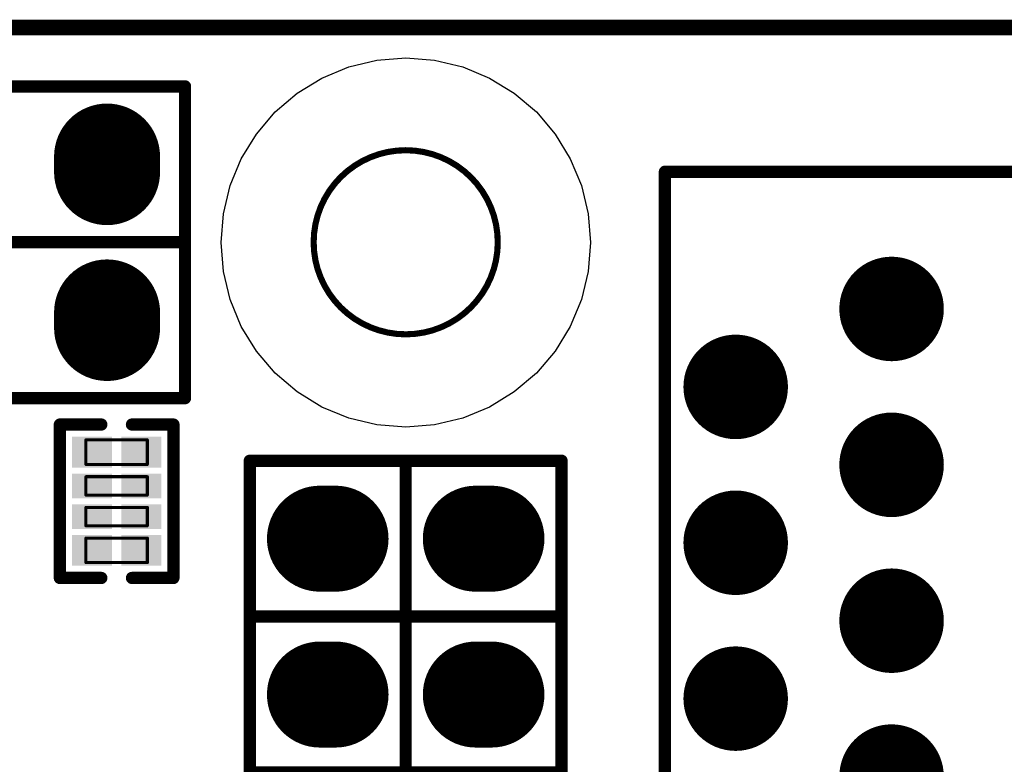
# Model space of a CAD drawing. Header units: millimetres. Extents: x 12.27 to 15.71, y 9.85 to 12.1.
# Tile 30 of 31: x 14.45 to 15.08, y 11.62 to 12.1. Entities that reach past the tile are written whole.
import ezdxf

# ---------------------------------------------------------------- set-up
doc = ezdxf.new("R2010")
doc.units = ezdxf.units.MM
doc.header["$MEASUREMENT"] = 0
for name, color, linetype in [('BottomLayer', 5, 'Continuous'), ('BottomSolder', 6, 'Continuous'), ('KeepOutLayer', 6, 'Continuous'), ('Mechanical13', 56, 'Continuous'), ('MidLayer1', 16, 'Continuous'), ('MidLayer2', 76, 'Continuous'), ('MultiLayer', 9, 'Continuous'), ('TopLayer', 1, 'Continuous'), ('TopOverlay', 2, 'Continuous'), ('TopPaste', 8, 'Continuous'), ('TopSolder', 216, 'Continuous')]:
    doc.layers.add(name, color=color, linetype=linetype)

# ---------------------------------------------------------------- blocks, each defined once
blk = doc.blocks.new('H______20X2_5')
at = {"layer": 'BottomLayer', "const_width": 0.06}
for points in [[(-0.005, -1.9), (0.005, -1.9)], [(0.095, -1.9), (0.105, -1.9)]]:
    blk.add_lwpolyline(points, dxfattribs=at)
at = {"layer": 'BottomLayer', "const_width": 0.03}
for points in [[(-0.02, -1.9, 1), (0.01, -1.9, 1)], [(-0.01, -1.9, 1), (0.02, -1.9, 1)], [(0.08, -1.9, 1), (0.11, -1.9, 1)], [(0.09, -1.9, 1), (0.12, -1.9, 1)]]:
    blk.add_lwpolyline(points, format="xyb", close=True, dxfattribs=at)
at = {"layer": 'BottomSolder', "const_width": 0.068}
for points in [[(-0.005, -1.9), (0.005, -1.9)], [(0.095, -1.9), (0.105, -1.9)]]:
    blk.add_lwpolyline(points, dxfattribs=at)
at = {"layer": 'BottomSolder', "const_width": 0.034}
for points in [[(-0.022, -1.9, 1), (0.012, -1.9, 1)], [(-0.012, -1.9, 1), (0.022, -1.9, 1)], [(0.078, -1.9, 1), (0.112, -1.9, 1)], [(0.088, -1.9, 1), (0.122, -1.9, 1)]]:
    blk.add_lwpolyline(points, format="xyb", close=True, dxfattribs=at)
at = {"layer": 'MidLayer1', "const_width": 0.06}
for points in [[(-0.005, -1.9), (0.005, -1.9)], [(0.095, -1.9), (0.105, -1.9)]]:
    blk.add_lwpolyline(points, dxfattribs=at)
at = {"layer": 'MidLayer1', "const_width": 0.03}
for points in [[(-0.02, -1.9, 1), (0.01, -1.9, 1)], [(-0.01, -1.9, 1), (0.02, -1.9, 1)], [(0.08, -1.9, 1), (0.11, -1.9, 1)], [(0.09, -1.9, 1), (0.12, -1.9, 1)]]:
    blk.add_lwpolyline(points, format="xyb", close=True, dxfattribs=at)
at = {"layer": 'MidLayer2', "const_width": 0.06}
for points in [[(-0.005, -1.9), (0.005, -1.9)], [(0.095, -1.9), (0.105, -1.9)]]:
    blk.add_lwpolyline(points, dxfattribs=at)
at = {"layer": 'MidLayer2', "const_width": 0.03}
for points in [[(-0.02, -1.9, 1), (0.01, -1.9, 1)], [(-0.01, -1.9, 1), (0.02, -1.9, 1)], [(0.08, -1.9, 1), (0.11, -1.9, 1)], [(0.09, -1.9, 1), (0.12, -1.9, 1)]]:
    blk.add_lwpolyline(points, format="xyb", close=True, dxfattribs=at)
at = {"layer": 'MultiLayer', "const_width": 0.06}
for points in [[(-0.005, -1.9), (0.005, -1.9)], [(0.095, -1.9), (0.105, -1.9)]]:
    blk.add_lwpolyline(points, dxfattribs=at)
at = {"layer": 'MultiLayer', "const_width": 0.03}
for points in [[(-0.02, -1.9, 1), (0.01, -1.9, 1)], [(-0.01, -1.9, 1), (0.02, -1.9, 1)], [(0.08, -1.9, 1), (0.11, -1.9, 1)], [(0.09, -1.9, 1), (0.12, -1.9, 1)]]:
    blk.add_lwpolyline(points, format="xyb", close=True, dxfattribs=at)
at = {"layer": 'TopLayer', "const_width": 0.06}
for points in [[(-0.005, -1.9), (0.005, -1.9)], [(0.095, -1.9), (0.105, -1.9)]]:
    blk.add_lwpolyline(points, dxfattribs=at)
at = {"layer": 'TopLayer', "const_width": 0.03}
for points in [[(-0.02, -1.9, 1), (0.01, -1.9, 1)], [(-0.01, -1.9, 1), (0.02, -1.9, 1)], [(0.08, -1.9, 1), (0.11, -1.9, 1)], [(0.09, -1.9, 1), (0.12, -1.9, 1)]]:
    blk.add_lwpolyline(points, format="xyb", close=True, dxfattribs=at)
at = {"layer": 'TopOverlay', "const_width": 0.00787}
for points in [[(-0.05, 0.06), (-0.05, -1.95)], [(0.05, 0.06), (0.05, -1.95)], [(0.05, 0.06), (0.05, -1.95)], [(0.15, 0.06), (0.15, -1.95)], [(-0.05, -1.95), (0.05, -1.95)], [(0.05, -1.95), (0.15, -1.95)]]:
    blk.add_lwpolyline(points, dxfattribs=at)
at = {"layer": 'TopOverlay', "const_width": 0.00394}
for points in [[(-0.05197, -1.95, 1), (-0.04803, -1.95, 1)], [(-0.05197, -1.95, 1), (-0.04803, -1.95, 1)], [(0.04803, -1.95, 1), (0.05197, -1.95, 1)], [(0.04803, -1.95, 1), (0.05197, -1.95, 1)], [(0.04803, -1.95, 1), (0.05197, -1.95, 1)], [(0.04803, -1.95, 1), (0.05197, -1.95, 1)], [(0.14803, -1.95, 1), (0.15197, -1.95, 1)], [(0.14803, -1.95, 1), (0.15197, -1.95, 1)]]:
    blk.add_lwpolyline(points, format="xyb", close=True, dxfattribs=at)
at = {"layer": 'TopSolder', "const_width": 0.068}
for points in [[(-0.005, -1.9), (0.005, -1.9)], [(0.095, -1.9), (0.105, -1.9)]]:
    blk.add_lwpolyline(points, dxfattribs=at)
at = {"layer": 'TopSolder', "const_width": 0.034}
for points in [[(-0.022, -1.9, 1), (0.012, -1.9, 1)], [(-0.012, -1.9, 1), (0.022, -1.9, 1)], [(0.078, -1.9, 1), (0.112, -1.9, 1)], [(0.088, -1.9, 1), (0.122, -1.9, 1)]]:
    blk.add_lwpolyline(points, format="xyb", close=True, dxfattribs=at)
blk = doc.blocks.new('0402_R_4_78')
at = {"layer": 'Mechanical13', "const_width": 0.00197}
for points in [[(-0.03937, -0.01969), (-0.03937, 0.01969)], [(-0.02362, 0.01969), (-0.03937, 0.01969)], [(-0.02362, -0.01969), (-0.02362, 0.01969)], [(-0.00394, 0.01969), (-0.01575, 0.01969)], [(-0.01575, -0.01969), (-0.01575, 0.01969)], [(-0.00394, -0.01969), (-0.00394, 0.01969)], [(0.01575, 0.01969), (0.00394, 0.01969)], [(0.00394, -0.01969), (0.00394, 0.01969)], [(0.01575, -0.01969), (0.01575, 0.01969)], [(0.03937, 0.01969), (0.02362, 0.01969)], [(0.02362, -0.01969), (0.02362, 0.01969)], [(0.03937, -0.01969), (0.03937, 0.01969)], [(-0.02362, -0.01969), (-0.03937, -0.01969)], [(-0.02362, -0.01969), (-0.03937, -0.01969)], [(-0.00394, -0.01969), (-0.01575, -0.01969)], [(0.01575, -0.01969), (0.00394, -0.01969)], [(0.03937, -0.01969), (0.02362, -0.01969)]]:
    blk.add_lwpolyline(points, dxfattribs=at)
at = {"layer": 'Mechanical13', "const_width": 0.000984}
for points in [[(-0.03986, 0.01969, 1), (-0.03888, 0.01969, 1)], [(-0.03986, 0.01969, 1), (-0.03888, 0.01969, 1)], [(-0.02411, 0.01969, 1), (-0.02313, 0.01969, 1)], [(-0.02411, 0.01969, 1), (-0.02313, 0.01969, 1)], [(-0.01624, 0.01969, 1), (-0.01526, 0.01969, 1)], [(-0.01624, 0.01969, 1), (-0.01526, 0.01969, 1)], [(-0.00443, 0.01969, 1), (-0.00344, 0.01969, 1)], [(-0.00443, 0.01969, 1), (-0.00344, 0.01969, 1)], [(0.00345, 0.01969, 1), (0.00443, 0.01969, 1)], [(0.00345, 0.01969, 1), (0.00443, 0.01969, 1)], [(0.01526, 0.01969, 1), (0.01624, 0.01969, 1)], [(0.01526, 0.01969, 1), (0.01624, 0.01969, 1)], [(0.02313, 0.01969, 1), (0.02411, 0.01969, 1)], [(0.02313, 0.01969, 1), (0.02411, 0.01969, 1)], [(0.03888, 0.01969, 1), (0.03986, 0.01969, 1)], [(0.03888, 0.01969, 1), (0.03986, 0.01969, 1)], [(-0.03986, -0.01969, 1), (-0.03888, -0.01969, 1)], [(-0.03986, -0.01969, 1), (-0.03888, -0.01969, 1)], [(-0.03986, -0.01969, 1), (-0.03888, -0.01969, 1)], [(-0.02411, -0.01969, 1), (-0.02313, -0.01969, 1)], [(-0.02411, -0.01969, 1), (-0.02313, -0.01969, 1)], [(-0.02411, -0.01969, 1), (-0.02313, -0.01969, 1)], [(-0.01624, -0.01969, 1), (-0.01526, -0.01969, 1)], [(-0.01624, -0.01969, 1), (-0.01526, -0.01969, 1)], [(-0.00443, -0.01969, 1), (-0.00344, -0.01969, 1)], [(-0.00443, -0.01969, 1), (-0.00344, -0.01969, 1)], [(0.00345, -0.01969, 1), (0.00443, -0.01969, 1)], [(0.00345, -0.01969, 1), (0.00443, -0.01969, 1)], [(0.01526, -0.01969, 1), (0.01624, -0.01969, 1)], [(0.01526, -0.01969, 1), (0.01624, -0.01969, 1)], [(0.02313, -0.01969, 1), (0.02411, -0.01969, 1)], [(0.02313, -0.01969, 1), (0.02411, -0.01969, 1)], [(0.03888, -0.01969, 1), (0.03986, -0.01969, 1)], [(0.03888, -0.01969, 1), (0.03986, -0.01969, 1)]]:
    blk.add_lwpolyline(points, format="xyb", close=True, dxfattribs=at)
at = {"layer": 'TopLayer'}
for points in [[(-0.02362, 0.00492), (-0.02362, 0.02657), (-0.03937, 0.00492), (-0.03937, 0.02657)], [(-0.00394, 0.00492), (-0.00394, 0.02657), (-0.01575, 0.00492), (-0.01575, 0.02657)], [(0.01575, 0.00492), (0.01575, 0.02657), (0.00394, 0.00492), (0.00394, 0.02657)], [(0.03937, 0.00492), (0.03937, 0.02657), (0.02362, 0.00492), (0.02362, 0.02657)], [(-0.02362, -0.02657), (-0.02362, -0.00492), (-0.03937, -0.02657), (-0.03937, -0.00492)], [(-0.00394, -0.02657), (-0.00394, -0.00492), (-0.01575, -0.02657), (-0.01575, -0.00492)], [(0.01575, -0.02657), (0.01575, -0.00492), (0.00394, -0.02657), (0.00394, -0.00492)], [(0.03937, -0.02657), (0.03937, -0.00492), (0.02362, -0.02657), (0.02362, -0.00492)]]:
    blk.add_solid(points, dxfattribs=at)
at = {"layer": 'TopOverlay', "const_width": 0.00787}
for points in [[(-0.04921, 0.00984), (-0.04921, 0.03642)], [(0.04921, 0.03642), (-0.04921, 0.03642)], [(0.04921, 0.00984), (0.04921, 0.03642)], [(-0.04921, -0.03642), (-0.04921, -0.00984)], [(0.04921, -0.03642), (0.04921, -0.00984)], [(0.04921, -0.03642), (-0.04921, -0.03642)]]:
    blk.add_lwpolyline(points, dxfattribs=at)
at = {"layer": 'TopOverlay', "const_width": 0.00394}
for points in [[(-0.05118, 0.03642, 1), (-0.04724, 0.03642, 1)], [(-0.05118, 0.03642, 1), (-0.04724, 0.03642, 1)], [(0.04724, 0.03642, 1), (0.05118, 0.03642, 1)], [(0.04724, 0.03642, 1), (0.05118, 0.03642, 1)], [(-0.05118, 0.00984, 1), (-0.04724, 0.00984, 1)], [(0.04724, 0.00984, 1), (0.05118, 0.00984, 1)], [(-0.05118, -0.00984, 1), (-0.04724, -0.00984, 1)], [(0.04724, -0.00984, 1), (0.05118, -0.00984, 1)], [(-0.05118, -0.03642, 1), (-0.04724, -0.03642, 1)], [(-0.05118, -0.03642, 1), (-0.04724, -0.03642, 1)], [(0.04724, -0.03642, 1), (0.05118, -0.03642, 1)], [(0.04724, -0.03642, 1), (0.05118, -0.03642, 1)]]:
    blk.add_lwpolyline(points, format="xyb", close=True, dxfattribs=at)
at = {"layer": 'TopPaste'}
for points in [[(-0.02362, 0.00492), (-0.02362, 0.02657), (-0.03937, 0.00492), (-0.03937, 0.02657)], [(-0.00394, 0.00492), (-0.00394, 0.02657), (-0.01575, 0.00492), (-0.01575, 0.02657)], [(0.01575, 0.00492), (0.01575, 0.02657), (0.00394, 0.00492), (0.00394, 0.02657)], [(0.03937, 0.00492), (0.03937, 0.02657), (0.02362, 0.00492), (0.02362, 0.02657)], [(-0.02362, -0.02657), (-0.02362, -0.00492), (-0.03937, -0.02657), (-0.03937, -0.00492)], [(-0.00394, -0.02657), (-0.00394, -0.00492), (-0.01575, -0.02657), (-0.01575, -0.00492)], [(0.01575, -0.02657), (0.01575, -0.00492), (0.00394, -0.02657), (0.00394, -0.00492)], [(0.03937, -0.02657), (0.03937, -0.00492), (0.02362, -0.02657), (0.02362, -0.00492)]]:
    blk.add_solid(points, dxfattribs=at)
at = {"layer": 'TopSolder'}
for points in [[(-0.02162, 0.00292), (-0.02162, 0.02857), (-0.04137, 0.00292), (-0.04137, 0.02857)], [(-0.00194, 0.00292), (-0.00194, 0.02857), (-0.01775, 0.00292), (-0.01775, 0.02857)], [(0.01775, 0.00292), (0.01775, 0.02857), (0.00194, 0.00292), (0.00194, 0.02857)], [(0.04137, 0.00292), (0.04137, 0.02857), (0.02162, 0.00292), (0.02162, 0.02857)], [(-0.02162, -0.02857), (-0.02162, -0.00292), (-0.04137, -0.02857), (-0.04137, -0.00292)], [(-0.00194, -0.02857), (-0.00194, -0.00292), (-0.01775, -0.02857), (-0.01775, -0.00292)], [(0.01775, -0.02857), (0.01775, -0.00292), (0.00194, -0.02857), (0.00194, -0.00292)], [(0.04137, -0.02857), (0.04137, -0.00292), (0.02162, -0.02857), (0.02162, -0.00292)]]:
    blk.add_solid(points, dxfattribs=at)
blk = doc.blocks.new('RJ45____HR911130A_152')
at = {"layer": 'BottomLayer', "const_width": 0.02953}
for points in [[(-0.03976, -0.07, 1), (-0.01024, -0.07, 1)], [(0.06024, -0.07, 1), (0.08976, -0.07, 1)], [(0.16024, -0.07, 1), (0.18976, -0.07, 1)], [(-0.08976, -0.17, 1), (-0.06024, -0.17, 1)], [(0.01024, -0.17, 1), (0.03976, -0.17, 1)], [(0.11024, -0.17, 1), (0.13976, -0.17, 1)], [(0.21024, -0.17, 1), (0.23976, -0.17, 1)]]:
    blk.add_lwpolyline(points, format="xyb", close=True, dxfattribs=at)
at = {"layer": 'BottomSolder', "const_width": 0.03353}
for points in [[(-0.04176, -0.07, 1), (-0.00824, -0.07, 1)], [(0.05824, -0.07, 1), (0.09176, -0.07, 1)], [(0.15824, -0.07, 1), (0.19176, -0.07, 1)], [(-0.09176, -0.17, 1), (-0.05824, -0.17, 1)], [(0.00824, -0.17, 1), (0.04176, -0.17, 1)], [(0.10824, -0.17, 1), (0.14176, -0.17, 1)], [(0.20824, -0.17, 1), (0.24176, -0.17, 1)]]:
    blk.add_lwpolyline(points, format="xyb", close=True, dxfattribs=at)
at = {"layer": 'MidLayer1', "const_width": 0.02953}
for points in [[(-0.03976, -0.07, 1), (-0.01024, -0.07, 1)], [(0.06024, -0.07, 1), (0.08976, -0.07, 1)], [(0.16024, -0.07, 1), (0.18976, -0.07, 1)], [(-0.08976, -0.17, 1), (-0.06024, -0.17, 1)], [(0.01024, -0.17, 1), (0.03976, -0.17, 1)], [(0.11024, -0.17, 1), (0.13976, -0.17, 1)], [(0.21024, -0.17, 1), (0.23976, -0.17, 1)]]:
    blk.add_lwpolyline(points, format="xyb", close=True, dxfattribs=at)
at = {"layer": 'MidLayer2', "const_width": 0.02953}
for points in [[(-0.03976, -0.07, 1), (-0.01024, -0.07, 1)], [(0.06024, -0.07, 1), (0.08976, -0.07, 1)], [(0.16024, -0.07, 1), (0.18976, -0.07, 1)], [(-0.08976, -0.17, 1), (-0.06024, -0.17, 1)], [(0.01024, -0.17, 1), (0.03976, -0.17, 1)], [(0.11024, -0.17, 1), (0.13976, -0.17, 1)], [(0.21024, -0.17, 1), (0.23976, -0.17, 1)]]:
    blk.add_lwpolyline(points, format="xyb", close=True, dxfattribs=at)
at = {"layer": 'MultiLayer', "const_width": 0.02953}
for points in [[(-0.03976, -0.07, 1), (-0.01024, -0.07, 1)], [(0.06024, -0.07, 1), (0.08976, -0.07, 1)], [(0.16024, -0.07, 1), (0.18976, -0.07, 1)], [(-0.08976, -0.17, 1), (-0.06024, -0.17, 1)], [(0.01024, -0.17, 1), (0.03976, -0.17, 1)], [(0.11024, -0.17, 1), (0.13976, -0.17, 1)], [(0.21024, -0.17, 1), (0.23976, -0.17, 1)]]:
    blk.add_lwpolyline(points, format="xyb", close=True, dxfattribs=at)
at = {"layer": 'TopLayer', "const_width": 0.02953}
for points in [[(-0.03976, -0.07, 1), (-0.01024, -0.07, 1)], [(0.06024, -0.07, 1), (0.08976, -0.07, 1)], [(0.16024, -0.07, 1), (0.18976, -0.07, 1)], [(-0.08976, -0.17, 1), (-0.06024, -0.17, 1)], [(0.01024, -0.17, 1), (0.03976, -0.17, 1)], [(0.11024, -0.17, 1), (0.13976, -0.17, 1)], [(0.21024, -0.17, 1), (0.23976, -0.17, 1)]]:
    blk.add_lwpolyline(points, format="xyb", close=True, dxfattribs=at)
at = {"layer": 'TopOverlay', "const_width": 0.00787}
for points in [[(0.313, -0.02459), (-0.317, -0.02459)], [(0.313, -0.02459), (0.313, -0.54447)]]:
    blk.add_lwpolyline(points, dxfattribs=at)
at = {"layer": 'TopOverlay', "const_width": 0.00394}
blk.add_lwpolyline([(0.31103, -0.02459, 1), (0.31497, -0.02459, 1)], format="xyb", close=True, dxfattribs=at)
blk.add_lwpolyline([(0.31103, -0.02459, 1), (0.31497, -0.02459, 1)], format="xyb", close=True, dxfattribs=at)
at = {"layer": 'TopSolder', "const_width": 0.03353}
for points in [[(-0.04176, -0.07, 1), (-0.00824, -0.07, 1)], [(0.05824, -0.07, 1), (0.09176, -0.07, 1)], [(0.15824, -0.07, 1), (0.19176, -0.07, 1)], [(-0.09176, -0.17, 1), (-0.05824, -0.17, 1)], [(0.00824, -0.17, 1), (0.04176, -0.17, 1)], [(0.10824, -0.17, 1), (0.14176, -0.17, 1)], [(0.20824, -0.17, 1), (0.24176, -0.17, 1)]]:
    blk.add_lwpolyline(points, format="xyb", close=True, dxfattribs=at)
blk = doc.blocks.new('H______2_2_153')
at = {"layer": 'BottomLayer', "const_width": 0.06}
for points in [[(-0.055, 0.05), (-0.045, 0.05)], [(0.045, 0.05), (0.055, 0.05)], [(-0.055, -0.05), (-0.045, -0.05)], [(0.045, -0.05), (0.055, -0.05)]]:
    blk.add_lwpolyline(points, dxfattribs=at)
at = {"layer": 'BottomLayer', "const_width": 0.03}
for points in [[(-0.07, 0.05, 1), (-0.04, 0.05, 1)], [(-0.06, 0.05, 1), (-0.03, 0.05, 1)], [(0.03, 0.05, 1), (0.06, 0.05, 1)], [(0.04, 0.05, 1), (0.07, 0.05, 1)], [(-0.07, -0.05, 1), (-0.04, -0.05, 1)], [(-0.06, -0.05, 1), (-0.03, -0.05, 1)], [(0.03, -0.05, 1), (0.06, -0.05, 1)], [(0.04, -0.05, 1), (0.07, -0.05, 1)]]:
    blk.add_lwpolyline(points, format="xyb", close=True, dxfattribs=at)
at = {"layer": 'BottomSolder', "const_width": 0.068}
for points in [[(-0.055, 0.05), (-0.045, 0.05)], [(0.045, 0.05), (0.055, 0.05)], [(-0.055, -0.05), (-0.045, -0.05)], [(0.045, -0.05), (0.055, -0.05)]]:
    blk.add_lwpolyline(points, dxfattribs=at)
at = {"layer": 'BottomSolder', "const_width": 0.034}
for points in [[(-0.072, 0.05, 1), (-0.038, 0.05, 1)], [(-0.062, 0.05, 1), (-0.028, 0.05, 1)], [(0.028, 0.05, 1), (0.062, 0.05, 1)], [(0.038, 0.05, 1), (0.072, 0.05, 1)], [(-0.072, -0.05, 1), (-0.038, -0.05, 1)], [(-0.062, -0.05, 1), (-0.028, -0.05, 1)], [(0.028, -0.05, 1), (0.062, -0.05, 1)], [(0.038, -0.05, 1), (0.072, -0.05, 1)]]:
    blk.add_lwpolyline(points, format="xyb", close=True, dxfattribs=at)
at = {"layer": 'MidLayer1', "const_width": 0.06}
for points in [[(-0.055, 0.05), (-0.045, 0.05)], [(0.045, 0.05), (0.055, 0.05)], [(-0.055, -0.05), (-0.045, -0.05)], [(0.045, -0.05), (0.055, -0.05)]]:
    blk.add_lwpolyline(points, dxfattribs=at)
at = {"layer": 'MidLayer1', "const_width": 0.03}
for points in [[(-0.07, 0.05, 1), (-0.04, 0.05, 1)], [(-0.06, 0.05, 1), (-0.03, 0.05, 1)], [(0.03, 0.05, 1), (0.06, 0.05, 1)], [(0.04, 0.05, 1), (0.07, 0.05, 1)], [(-0.07, -0.05, 1), (-0.04, -0.05, 1)], [(-0.06, -0.05, 1), (-0.03, -0.05, 1)], [(0.03, -0.05, 1), (0.06, -0.05, 1)], [(0.04, -0.05, 1), (0.07, -0.05, 1)]]:
    blk.add_lwpolyline(points, format="xyb", close=True, dxfattribs=at)
at = {"layer": 'MidLayer2', "const_width": 0.06}
for points in [[(-0.055, 0.05), (-0.045, 0.05)], [(0.045, 0.05), (0.055, 0.05)], [(-0.055, -0.05), (-0.045, -0.05)], [(0.045, -0.05), (0.055, -0.05)]]:
    blk.add_lwpolyline(points, dxfattribs=at)
at = {"layer": 'MidLayer2', "const_width": 0.03}
for points in [[(-0.07, 0.05, 1), (-0.04, 0.05, 1)], [(-0.06, 0.05, 1), (-0.03, 0.05, 1)], [(0.03, 0.05, 1), (0.06, 0.05, 1)], [(0.04, 0.05, 1), (0.07, 0.05, 1)], [(-0.07, -0.05, 1), (-0.04, -0.05, 1)], [(-0.06, -0.05, 1), (-0.03, -0.05, 1)], [(0.03, -0.05, 1), (0.06, -0.05, 1)], [(0.04, -0.05, 1), (0.07, -0.05, 1)]]:
    blk.add_lwpolyline(points, format="xyb", close=True, dxfattribs=at)
at = {"layer": 'MultiLayer', "const_width": 0.06}
for points in [[(-0.055, 0.05), (-0.045, 0.05)], [(0.045, 0.05), (0.055, 0.05)], [(-0.055, -0.05), (-0.045, -0.05)], [(0.045, -0.05), (0.055, -0.05)]]:
    blk.add_lwpolyline(points, dxfattribs=at)
at = {"layer": 'MultiLayer', "const_width": 0.03}
for points in [[(-0.07, 0.05, 1), (-0.04, 0.05, 1)], [(-0.06, 0.05, 1), (-0.03, 0.05, 1)], [(0.03, 0.05, 1), (0.06, 0.05, 1)], [(0.04, 0.05, 1), (0.07, 0.05, 1)], [(-0.07, -0.05, 1), (-0.04, -0.05, 1)], [(-0.06, -0.05, 1), (-0.03, -0.05, 1)], [(0.03, -0.05, 1), (0.06, -0.05, 1)], [(0.04, -0.05, 1), (0.07, -0.05, 1)]]:
    blk.add_lwpolyline(points, format="xyb", close=True, dxfattribs=at)
at = {"layer": 'TopLayer', "const_width": 0.06}
for points in [[(-0.055, 0.05), (-0.045, 0.05)], [(0.045, 0.05), (0.055, 0.05)], [(-0.055, -0.05), (-0.045, -0.05)], [(0.045, -0.05), (0.055, -0.05)]]:
    blk.add_lwpolyline(points, dxfattribs=at)
at = {"layer": 'TopLayer', "const_width": 0.03}
for points in [[(-0.07, 0.05, 1), (-0.04, 0.05, 1)], [(-0.06, 0.05, 1), (-0.03, 0.05, 1)], [(0.03, 0.05, 1), (0.06, 0.05, 1)], [(0.04, 0.05, 1), (0.07, 0.05, 1)], [(-0.07, -0.05, 1), (-0.04, -0.05, 1)], [(-0.06, -0.05, 1), (-0.03, -0.05, 1)], [(0.03, -0.05, 1), (0.06, -0.05, 1)], [(0.04, -0.05, 1), (0.07, -0.05, 1)]]:
    blk.add_lwpolyline(points, format="xyb", close=True, dxfattribs=at)
at = {"layer": 'TopOverlay', "const_width": 0.00787}
for points in [[(-0.1, 0.1), (-0.1, -0.1)], [(0.1, 0.1), (-0.1, 0.1)], [(0, 0.1), (0, -0.1)], [(0.1, 0.1), (0.1, -0.1)], [(0.1, 0), (-0.1, 0)], [(0.1, -0.1), (-0.1, -0.1)]]:
    blk.add_lwpolyline(points, dxfattribs=at)
at = {"layer": 'TopOverlay', "const_width": 0.00394}
for points in [[(-0.10197, 0.1, 1), (-0.09803, 0.1, 1)], [(-0.10197, 0.1, 1), (-0.09803, 0.1, 1)], [(-0.00197, 0.1, 1), (0.00197, 0.1, 1)], [(0.09803, 0.1, 1), (0.10197, 0.1, 1)], [(0.09803, 0.1, 1), (0.10197, 0.1, 1)], [(-0.10197, 0, 1), (-0.09803, 0, 1)], [(0.09803, 0, 1), (0.10197, 0, 1)], [(-0.10197, -0.1, 1), (-0.09803, -0.1, 1)], [(-0.10197, -0.1, 1), (-0.09803, -0.1, 1)], [(-0.00197, -0.1, 1), (0.00197, -0.1, 1)], [(0.09803, -0.1, 1), (0.10197, -0.1, 1)], [(0.09803, -0.1, 1), (0.10197, -0.1, 1)]]:
    blk.add_lwpolyline(points, format="xyb", close=True, dxfattribs=at)
at = {"layer": 'TopSolder', "const_width": 0.068}
for points in [[(-0.055, 0.05), (-0.045, 0.05)], [(0.045, 0.05), (0.055, 0.05)], [(-0.055, -0.05), (-0.045, -0.05)], [(0.045, -0.05), (0.055, -0.05)]]:
    blk.add_lwpolyline(points, dxfattribs=at)
at = {"layer": 'TopSolder', "const_width": 0.034}
for points in [[(-0.072, 0.05, 1), (-0.038, 0.05, 1)], [(-0.062, 0.05, 1), (-0.028, 0.05, 1)], [(0.028, 0.05, 1), (0.062, 0.05, 1)], [(0.038, 0.05, 1), (0.072, 0.05, 1)], [(-0.072, -0.05, 1), (-0.038, -0.05, 1)], [(-0.062, -0.05, 1), (-0.028, -0.05, 1)], [(0.028, -0.05, 1), (0.062, -0.05, 1)], [(0.038, -0.05, 1), (0.072, -0.05, 1)]]:
    blk.add_lwpolyline(points, format="xyb", close=True, dxfattribs=at)

msp = doc.modelspace()

# ---------------------------------------------------------------- linework, layer by layer
at = {"layer": 'KeepOutLayer', "const_width": 0.01}
msp.add_lwpolyline([(12.39614, 12.09591), (15.50639, 12.09591)], dxfattribs=at)
at = {"layer": 'KeepOutLayer'}
for points, const_width in [([(14.75836, 11.95811, 1), (14.64025, 11.95811, 1)], 0.00394), ([(14.63926, 11.95811, 1), (14.64123, 11.95811, 1)], 0.00197), ([(14.75737, 11.95811, 1), (14.75934, 11.95811, 1)], 0.00197)]:
    msp.add_lwpolyline(points, format="xyb", close=True, dxfattribs=dict(at, const_width=const_width))
at = {"layer": 'TopLayer'}
for p, q in [((14.64555, 12.06347), (14.66272, 12.07059)), ((14.66272, 12.07059), (14.6808, 12.07493)), ((14.6808, 12.07493), (14.69933, 12.07639)), ((14.69933, 12.07639), (14.69933, 12.07639)), ((14.69933, 12.07639), (14.71787, 12.07493)), ((14.71787, 12.07493), (14.73594, 12.07059)), ((14.73594, 12.07059), (14.75312, 12.06347)), ((14.62969, 12.05376), (14.64555, 12.06347)), ((14.75312, 12.06347), (14.76897, 12.05376)), ((14.61556, 12.04169), (14.62969, 12.05376)), ((14.76897, 12.05376), (14.78311, 12.04169)), ((14.60348, 12.02755), (14.61556, 12.04169)), ((14.78311, 12.04169), (14.79518, 12.02755)), ((14.59377, 12.0117), (14.60348, 12.02755)), ((14.79518, 12.02755), (14.80489, 12.0117)), ((14.58666, 11.99452), (14.59377, 12.0117)), ((14.80489, 12.0117), (14.81201, 11.99452)), ((14.58232, 11.97644), (14.58666, 11.99452)), ((14.81201, 11.99452), (14.81635, 11.97644)), ((14.58086, 11.95791), (14.58232, 11.97644)), ((14.81635, 11.97644), (14.81781, 11.95791)), ((14.58232, 11.93938), (14.58086, 11.95791)), ((14.58086, 11.95791), (14.58086, 11.95791)), ((14.81781, 11.95791), (14.81635, 11.93938)), ((14.81781, 11.95791), (14.81781, 11.95791)), ((14.58666, 11.9213), (14.58232, 11.93938)), ((14.81635, 11.93938), (14.81201, 11.9213)), ((14.59377, 11.90412), (14.58666, 11.9213)), ((14.81201, 11.9213), (14.80489, 11.90412)), ((14.60348, 11.88827), (14.59377, 11.90412)), ((14.80489, 11.90412), (14.79518, 11.88827)), ((14.61556, 11.87414), (14.60348, 11.88827)), ((14.79518, 11.88827), (14.78311, 11.87414)), ((14.62969, 11.86206), (14.61556, 11.87414)), ((14.78311, 11.87414), (14.76897, 11.86206)), ((14.64555, 11.85235), (14.62969, 11.86206)), ((14.76897, 11.86206), (14.75312, 11.85235)), ((14.66272, 11.84523), (14.64555, 11.85235)), ((14.75312, 11.85235), (14.73594, 11.84523)), ((14.6808, 11.84089), (14.66272, 11.84523)), ((14.73594, 11.84523), (14.71787, 11.84089)), ((14.69933, 11.83943), (14.6808, 11.84089)), ((14.71787, 11.84089), (14.69933, 11.83943)), ((14.69933, 11.83943), (14.69933, 11.83943))]:
    msp.add_line(p, q, dxfattribs=at)

# ---------------------------------------------------------------- block references
for name, p, rotation in [('H______20X2_5', (12.60772, 11.90811), 89.99999999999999), ('RJ45____HR911130A_152', (14.84099, 11.69033), 89.99999999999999), ('0402_R_4_78', (14.51386, 11.79197), 90), ('H______2_2_153', (14.69929, 11.71795), 180)]:
    msp.add_blockref(name, p, dxfattribs=dict(rotation=rotation))

doc.saveas('drawing.dxf')
